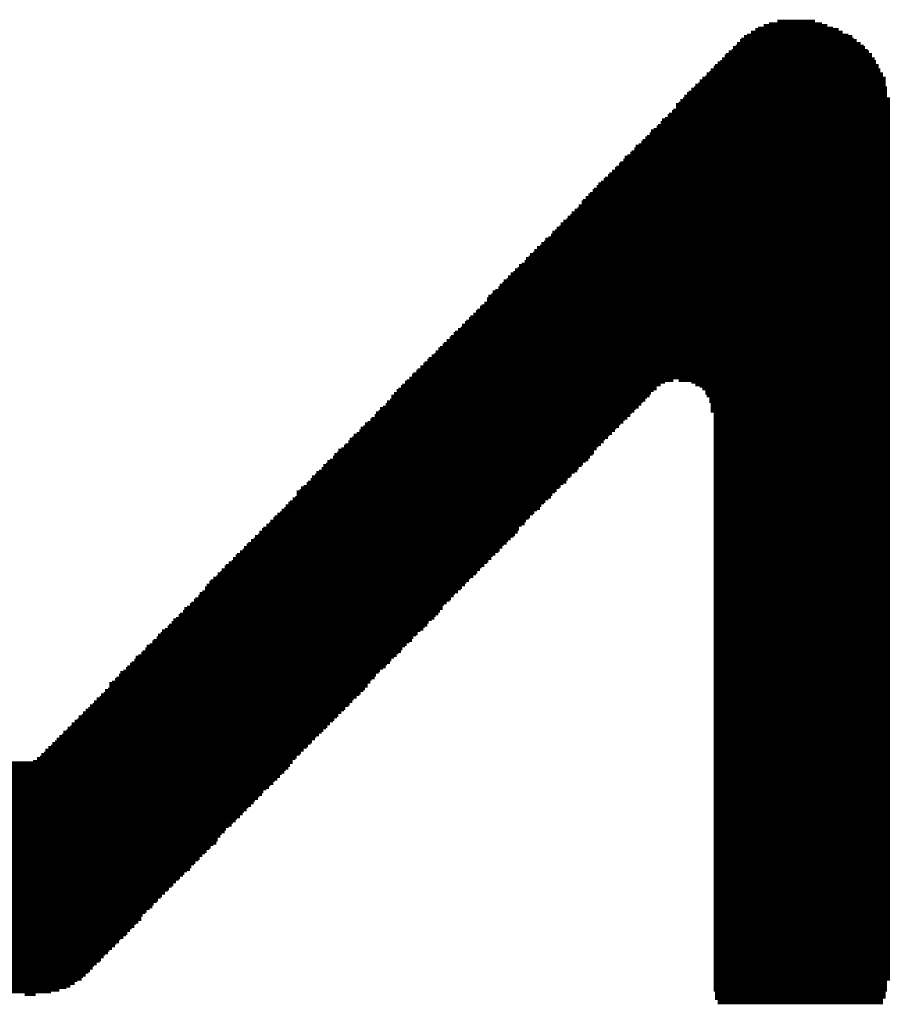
# Model space of a CAD drawing. Extents: x -4 to 126, y -8 to 66.
# Tile 179 of 256: x 97.26 to 98.86, y 21.34 to 23.14. Entities that reach past the tile are written whole.
import ezdxf

# ---------------------------------------------------------------- set-up
doc = ezdxf.new("R2010")
doc.units = 0
doc.layers.add('CLICKER_2_FOR_TMPM4L4A_V104_GTO', color=11, linetype='CONTINUOUS')

msp = doc.modelspace()

# ---------------------------------------------------------------- linework, layer by layer
at = {"layer": 'CLICKER_2_FOR_TMPM4L4A_V104_GTO', "const_width": 0.00508}
for points in [[(98.60788, 23.12162), (98.76028, 23.12162)], [(98.61296, 23.12416), (98.75012, 23.12416)], [(98.62312, 23.12924), (98.73996, 23.12924)], [(98.63328, 23.13178), (98.7298, 23.13178)], [(98.64852, 23.13686), (98.7171, 23.13686)], [(98.58248, 23.10384), (98.78822, 23.10384)], [(98.58756, 23.10892), (98.78568, 23.10892)], [(98.59264, 23.11146), (98.77806, 23.11146)], [(98.60026, 23.11654), (98.7679, 23.11654)], [(98.56724, 23.0886), (98.80854, 23.0886)], [(98.57232, 23.09114), (98.806, 23.09114)], [(98.57486, 23.09622), (98.80092, 23.09622)], [(98.57994, 23.1013), (98.7933, 23.1013)], [(98.54692, 23.06828), (98.82632, 23.06828)], [(98.552, 23.07336), (98.82124, 23.07336)], [(98.55454, 23.0759), (98.82124, 23.0759)], [(98.55962, 23.08098), (98.81616, 23.08098)], [(98.5647, 23.08352), (98.81362, 23.08352)], [(98.53168, 23.05304), (98.83394, 23.05304)], [(98.53422, 23.05558), (98.83394, 23.05558)], [(98.5393, 23.06066), (98.82886, 23.06066)], [(98.54438, 23.0632), (98.82886, 23.0632)], [(98.51136, 23.03272), (98.84664, 23.03272)], [(98.51644, 23.03526), (98.84156, 23.03526)], [(98.51898, 23.04034), (98.84156, 23.04034)], [(98.52406, 23.04288), (98.83648, 23.04288)], [(98.5266, 23.04796), (98.83648, 23.04796)], [(98.49612, 23.01494), (98.84918, 23.01494)], [(98.49866, 23.02002), (98.84664, 23.02002)], [(98.50374, 23.02256), (98.84664, 23.02256)], [(98.50628, 23.02764), (98.84664, 23.02764)], [(98.4758, 22.99462), (98.85426, 22.99462)], [(98.47834, 22.9997), (98.84918, 22.9997)], [(98.48342, 23.00478), (98.84918, 23.00478)], [(98.48596, 23.00732), (98.84918, 23.00732)], [(98.49104, 23.0124), (98.84918, 23.0124)], [(98.4631, 22.98446), (98.85426, 22.98446)], [(98.4631, 22.97938), (98.85426, 22.97938)], [(98.46818, 22.987), (98.85426, 22.987)], [(98.47072, 22.99208), (98.85426, 22.99208)], [(98.44278, 22.95906), (98.85426, 22.95906)], [(98.44786, 22.96414), (98.85426, 22.96414)], [(98.4504, 22.96668), (98.85426, 22.96668)], [(98.45548, 22.97176), (98.85426, 22.97176)], [(98.45802, 22.9743), (98.85426, 22.9743)], [(98.42754, 22.94382), (98.85426, 22.94382)], [(98.43008, 22.94636), (98.85426, 22.94636)], [(98.43516, 22.95144), (98.85426, 22.95144)], [(98.4377, 22.95652), (98.85426, 22.95652)], [(98.40722, 22.9235), (98.85426, 22.9235)], [(98.40976, 22.92604), (98.85426, 22.92604)], [(98.41484, 22.93112), (98.85426, 22.93112)], [(98.41738, 22.9362), (98.85426, 22.9362)], [(98.42246, 22.93874), (98.85426, 22.93874)], [(98.38944, 22.90826), (98.85426, 22.90826)], [(98.39452, 22.9108), (98.85426, 22.9108)], [(98.3996, 22.91588), (98.85426, 22.91588)], [(98.40214, 22.91842), (98.85426, 22.91842)], [(98.36912, 22.88794), (98.85426, 22.88794)], [(98.3742, 22.89048), (98.85426, 22.89048)], [(98.37928, 22.89556), (98.85426, 22.89556)], [(98.38182, 22.8981), (98.85426, 22.8981)], [(98.3869, 22.90318), (98.85426, 22.90318)], [(98.35388, 22.87016), (98.85426, 22.87016)], [(98.35896, 22.87524), (98.85426, 22.87524)], [(98.3615, 22.87778), (98.85426, 22.87778)], [(98.36658, 22.88286), (98.85426, 22.88286)], [(98.33864, 22.85492), (98.85426, 22.85492)], [(98.34118, 22.85746), (98.85426, 22.85746)], [(98.34626, 22.86254), (98.85426, 22.86254)], [(98.35134, 22.86762), (98.85426, 22.86762)], [(98.31832, 22.8346), (98.85426, 22.8346)], [(98.32086, 22.83968), (98.85426, 22.83968)], [(98.32594, 22.84222), (98.85426, 22.84222)], [(98.33102, 22.8473), (98.85426, 22.8473)], [(98.33356, 22.84984), (98.85426, 22.84984)], [(98.30308, 22.81936), (98.85426, 22.81936)], [(98.30562, 22.8219), (98.85426, 22.8219)], [(98.3107, 22.82698), (98.85426, 22.82698)], [(98.31324, 22.82952), (98.85426, 22.82952)], [(98.2853, 22.79904), (98.85426, 22.79904)], [(98.29038, 22.80666), (98.85426, 22.80666)], [(98.29038, 22.80158), (98.85426, 22.80158)], [(98.29292, 22.8092), (98.85426, 22.8092)], [(98.298, 22.81428), (98.85426, 22.81428)], [(98.26498, 22.77872), (98.85426, 22.77872)], [(98.27006, 22.78126), (98.85426, 22.78126)], [(98.2726, 22.78634), (98.85426, 22.78634)], [(98.27768, 22.79142), (98.85426, 22.79142)], [(98.28276, 22.79396), (98.85426, 22.79396)], [(98.24974, 22.76094), (98.85426, 22.76094)], [(98.25228, 22.76602), (98.85426, 22.76602)], [(98.25736, 22.7711), (98.85426, 22.7711)], [(98.26244, 22.77364), (98.85426, 22.77364)], [(98.2345, 22.7457), (98.85426, 22.7457)], [(98.23704, 22.75078), (98.85426, 22.75078)], [(98.24212, 22.75332), (98.85426, 22.75332)], [(98.24466, 22.7584), (98.85426, 22.7584)], [(98.21418, 22.72538), (98.85426, 22.72538)], [(98.21672, 22.73046), (98.85426, 22.73046)], [(98.2218, 22.733), (98.85426, 22.733)], [(98.22434, 22.73808), (98.85426, 22.73808)], [(98.22942, 22.74062), (98.85426, 22.74062)], [(98.1964, 22.71014), (98.85426, 22.71014)], [(98.20148, 22.71268), (98.85426, 22.71268)], [(98.20402, 22.71776), (98.85426, 22.71776)], [(98.2091, 22.72284), (98.85426, 22.72284)], [(98.17608, 22.68982), (98.85426, 22.68982)], [(98.18116, 22.69236), (98.85426, 22.69236)], [(98.18624, 22.69744), (98.85426, 22.69744)], [(98.18878, 22.70252), (98.85426, 22.70252)], [(98.19386, 22.70506), (98.85426, 22.70506)], [(98.16084, 22.67458), (98.85426, 22.67458)], [(98.16592, 22.67712), (98.85426, 22.67712)], [(98.16846, 22.6822), (98.85426, 22.6822)], [(98.17354, 22.68474), (98.85426, 22.68474)], [(98.14052, 22.65426), (98.85426, 22.65426)], [(98.1456, 22.6568), (98.85426, 22.6568)], [(98.14814, 22.66188), (98.85426, 22.66188)], [(98.15322, 22.66442), (98.85426, 22.66442)], [(98.15576, 22.6695), (98.85426, 22.6695)], [(98.12528, 22.63648), (98.85426, 22.63648)], [(98.12782, 22.64156), (98.85426, 22.64156)], [(98.1329, 22.6441), (98.85426, 22.6441)], [(98.13798, 22.64918), (98.85426, 22.64918)], [(98.11258, 22.62124), (98.85426, 22.62124)], [(98.11766, 22.62886), (98.85426, 22.62886)], [(98.11766, 22.62632), (98.85426, 22.62632)], [(98.1202, 22.63394), (98.85426, 22.63394)], [(98.09226, 22.60092), (98.85426, 22.60092)], [(98.09734, 22.606), (98.85426, 22.606)], [(98.09988, 22.60854), (98.85426, 22.60854)], [(98.10496, 22.61362), (98.85426, 22.61362)], [(98.1075, 22.61616), (98.85426, 22.61616)], [(98.07194, 22.5806), (98.85426, 22.5806)], [(98.07702, 22.58568), (98.85426, 22.58568)], [(98.07956, 22.58822), (98.85426, 22.58822)], [(98.08464, 22.5933), (98.85426, 22.5933)], [(98.08718, 22.59584), (98.85426, 22.59584)], [(98.0567, 22.56536), (98.85426, 22.56536)], [(98.05924, 22.5679), (98.85426, 22.5679)], [(98.06432, 22.57298), (98.85426, 22.57298)], [(98.0694, 22.57552), (98.85426, 22.57552)], [(98.03638, 22.54504), (98.85426, 22.54504)], [(98.03892, 22.54758), (98.85426, 22.54758)], [(98.044, 22.55266), (98.85426, 22.55266)], [(98.04908, 22.55774), (98.85426, 22.55774)], [(98.05162, 22.56028), (98.85426, 22.56028)], [(98.02114, 22.52726), (98.85426, 22.52726)], [(98.02368, 22.53234), (98.85426, 22.53234)], [(98.02876, 22.53742), (98.85426, 22.53742)], [(98.0313, 22.53996), (98.85426, 22.53996)], [(98.00082, 22.50948), (98.85426, 22.50948)], [(98.00336, 22.51202), (98.85426, 22.51202)], [(98.00844, 22.5171), (98.85426, 22.5171)], [(98.01098, 22.51964), (98.85426, 22.51964)], [(98.01606, 22.52472), (98.85426, 22.52472)], [(97.98304, 22.4917), (98.85426, 22.4917)], [(97.98812, 22.49678), (98.85426, 22.49678)], [(97.99066, 22.49932), (98.85426, 22.49932)], [(97.99574, 22.5044), (98.85426, 22.5044)], [(97.9678, 22.47646), (98.44278, 22.47646)], [(97.97034, 22.479), (98.45802, 22.479)], [(97.97542, 22.48408), (98.85426, 22.48408)], [(97.9805, 22.48916), (98.85426, 22.48916)], [(98.46818, 22.479), (98.85426, 22.479)], [(98.49104, 22.47646), (98.85426, 22.47646)], [(97.94748, 22.45614), (98.41738, 22.45614)], [(97.95256, 22.46122), (98.42246, 22.46122)], [(97.9551, 22.46376), (98.42754, 22.46376)], [(97.96018, 22.46884), (98.42754, 22.46884)], [(97.96272, 22.47138), (98.43516, 22.47138)], [(98.49866, 22.47138), (98.85426, 22.47138)], [(98.50628, 22.46884), (98.85426, 22.46884)], [(98.51136, 22.46376), (98.85426, 22.46376)], [(98.51644, 22.46122), (98.85426, 22.46122)], [(98.51644, 22.45614), (98.85426, 22.45614)], [(97.93478, 22.4409), (98.40214, 22.4409)], [(97.93986, 22.44344), (98.40722, 22.44344)], [(97.9424, 22.45106), (98.41484, 22.45106)], [(97.9424, 22.44852), (98.40976, 22.44852)], [(98.51898, 22.45106), (98.85426, 22.45106)], [(98.52406, 22.44852), (98.85426, 22.44852)], [(98.52406, 22.44344), (98.85426, 22.44344)], [(98.52406, 22.4409), (98.85426, 22.4409)], [(97.91446, 22.42058), (98.38182, 22.42058)], [(97.91954, 22.42312), (98.3869, 22.42312)], [(97.92208, 22.4282), (98.38944, 22.4282)], [(97.92716, 22.43074), (98.39452, 22.43074)], [(97.93224, 22.43582), (98.3996, 22.43582)], [(98.5266, 22.43582), (98.85426, 22.43582)], [(98.5266, 22.43074), (98.85426, 22.43074)], [(98.5266, 22.4282), (98.85426, 22.4282)], [(98.5266, 22.42312), (98.85426, 22.42312)], [(98.53168, 22.42058), (98.85426, 22.42058)], [(97.89414, 22.40026), (98.3615, 22.40026)], [(97.89922, 22.4028), (98.36658, 22.4028)], [(97.9043, 22.40788), (98.36912, 22.40788)], [(97.90684, 22.41042), (98.3742, 22.41042)], [(97.91192, 22.4155), (98.37928, 22.4155)], [(98.53168, 22.4155), (98.85426, 22.4155)], [(98.53168, 22.41042), (98.85426, 22.41042)], [(98.53168, 22.40788), (98.85426, 22.40788)], [(98.53168, 22.4028), (98.85426, 22.4028)], [(98.53168, 22.40026), (98.85426, 22.40026)], [(97.8789, 22.38248), (98.34626, 22.38248)], [(97.88398, 22.38756), (98.35134, 22.38756)], [(97.88652, 22.39264), (98.35388, 22.39264)], [(97.8916, 22.39518), (98.35896, 22.39518)], [(98.53168, 22.39518), (98.85426, 22.39518)], [(98.53168, 22.39264), (98.85426, 22.39264)], [(98.53168, 22.38756), (98.85426, 22.38756)], [(98.53168, 22.38248), (98.85426, 22.38248)], [(97.86366, 22.36724), (98.33102, 22.36724)], [(97.8662, 22.37232), (98.33356, 22.37232)], [(97.87128, 22.37486), (98.33864, 22.37486)], [(97.87382, 22.37994), (98.34118, 22.37994)], [(98.53168, 22.37994), (98.85426, 22.37994)], [(98.53168, 22.37486), (98.85426, 22.37486)], [(98.53168, 22.37232), (98.85426, 22.37232)], [(98.53168, 22.36724), (98.85426, 22.36724)], [(97.84334, 22.34692), (98.31324, 22.34692)], [(97.84588, 22.352), (98.31324, 22.352)], [(97.85096, 22.35454), (98.31832, 22.35454)], [(97.85604, 22.35962), (98.32086, 22.35962)], [(97.85858, 22.36216), (98.32594, 22.36216)], [(98.53168, 22.36216), (98.85426, 22.36216)], [(98.53168, 22.35962), (98.85426, 22.35962)], [(98.53168, 22.35454), (98.85426, 22.35454)], [(98.53168, 22.352), (98.85426, 22.352)], [(98.53168, 22.34692), (98.85426, 22.34692)], [(97.82556, 22.33168), (98.298, 22.33168)], [(97.83064, 22.33422), (98.30308, 22.33422)], [(97.83572, 22.3393), (98.30562, 22.3393)], [(97.83826, 22.34438), (98.3107, 22.34438)], [(98.53168, 22.34438), (98.85426, 22.34438)], [(98.53168, 22.3393), (98.85426, 22.3393)], [(98.53168, 22.33422), (98.85426, 22.33422)], [(98.53168, 22.33168), (98.85426, 22.33168)], [(97.80524, 22.31136), (98.27768, 22.31136)], [(97.81032, 22.3139), (98.28276, 22.3139)], [(97.8154, 22.31898), (98.2853, 22.31898)], [(97.81794, 22.32406), (98.29038, 22.32406)], [(97.82302, 22.3266), (98.29292, 22.3266)], [(98.53168, 22.3266), (98.85426, 22.3266)], [(98.53168, 22.32406), (98.85426, 22.32406)], [(98.53168, 22.31898), (98.85426, 22.31898)], [(98.53168, 22.3139), (98.85426, 22.3139)], [(98.53168, 22.31136), (98.85426, 22.31136)], [(97.79, 22.29358), (98.26244, 22.29358)], [(97.79508, 22.29866), (98.26498, 22.29866)], [(97.79762, 22.30374), (98.27006, 22.30374)], [(97.8027, 22.30628), (98.2726, 22.30628)], [(98.53168, 22.30628), (98.85426, 22.30628)], [(98.53168, 22.30374), (98.85426, 22.30374)], [(98.53168, 22.29866), (98.85426, 22.29866)], [(98.53168, 22.29358), (98.85426, 22.29358)], [(97.76968, 22.2758), (98.24212, 22.2758)], [(97.77476, 22.27834), (98.24466, 22.27834)], [(97.7773, 22.28342), (98.24974, 22.28342)], [(97.78238, 22.28596), (98.25228, 22.28596)], [(97.78746, 22.29104), (98.25736, 22.29104)], [(98.53168, 22.29104), (98.85426, 22.29104)], [(98.53168, 22.28596), (98.85426, 22.28596)], [(98.53168, 22.28342), (98.85426, 22.28342)], [(98.53168, 22.27834), (98.85426, 22.27834)], [(98.53168, 22.2758), (98.85426, 22.2758)], [(97.75698, 22.25802), (98.22434, 22.25802)], [(97.76206, 22.2631), (98.22942, 22.2631)], [(97.76714, 22.26564), (98.2345, 22.26564)], [(97.76968, 22.27072), (98.23704, 22.27072)], [(98.53168, 22.27072), (98.85426, 22.27072)], [(98.53168, 22.26564), (98.85426, 22.26564)], [(98.53168, 22.2631), (98.85426, 22.2631)], [(98.53168, 22.25802), (98.85426, 22.25802)], [(97.74174, 22.24278), (98.2091, 22.24278)], [(97.74682, 22.24532), (98.21418, 22.24532)], [(97.74936, 22.2504), (98.21672, 22.2504)], [(97.75444, 22.25548), (98.2218, 22.25548)], [(98.53168, 22.25548), (98.85426, 22.25548)], [(98.53168, 22.2504), (98.85426, 22.2504)], [(98.53168, 22.24532), (98.85426, 22.24532)], [(98.53168, 22.24278), (98.85426, 22.24278)], [(97.72142, 22.22246), (98.18878, 22.22246)], [(97.7265, 22.22754), (98.19386, 22.22754)], [(97.72904, 22.23008), (98.1964, 22.23008)], [(97.73412, 22.23516), (98.20148, 22.23516)], [(97.7392, 22.2377), (98.20402, 22.2377)], [(98.53168, 22.2377), (98.85426, 22.2377)], [(98.53168, 22.23516), (98.85426, 22.23516)], [(98.53168, 22.23008), (98.85426, 22.23008)], [(98.53168, 22.22754), (98.85426, 22.22754)], [(98.53168, 22.22246), (98.85426, 22.22246)], [(97.7011, 22.20214), (98.17354, 22.20214)], [(97.70618, 22.20722), (98.17608, 22.20722)], [(97.70872, 22.20976), (98.17608, 22.20976)], [(97.7138, 22.21484), (98.18116, 22.21484)], [(97.71888, 22.21738), (98.18624, 22.21738)], [(98.53168, 22.21738), (98.85426, 22.21738)], [(98.53168, 22.21484), (98.85426, 22.21484)], [(98.53168, 22.20976), (98.85426, 22.20976)], [(98.53168, 22.20722), (98.85426, 22.20722)], [(98.53168, 22.20214), (98.85426, 22.20214)], [(97.68586, 22.1869), (98.15576, 22.1869)], [(97.69094, 22.18944), (98.16084, 22.18944)], [(97.69348, 22.19452), (98.16592, 22.19452)], [(97.69856, 22.19706), (98.16846, 22.19706)], [(98.53168, 22.19706), (98.85426, 22.19706)], [(98.53168, 22.19452), (98.85426, 22.19452)], [(98.53168, 22.18944), (98.85426, 22.18944)], [(98.53168, 22.1869), (98.85426, 22.1869)], [(97.66554, 22.16658), (98.13798, 22.16658)], [(97.67062, 22.16912), (98.14052, 22.16912)], [(97.67316, 22.1742), (98.1456, 22.1742)], [(97.67824, 22.17928), (98.14814, 22.17928)], [(97.68078, 22.18182), (98.15322, 22.18182)], [(98.53168, 22.18182), (98.85426, 22.18182)], [(98.53168, 22.17928), (98.85426, 22.17928)], [(98.53168, 22.1742), (98.85426, 22.1742)], [(98.53168, 22.16912), (98.85426, 22.16912)], [(98.53168, 22.16658), (98.85426, 22.16658)], [(97.6503, 22.1488), (98.1202, 22.1488)], [(97.65284, 22.15388), (98.12528, 22.15388)], [(97.65792, 22.15896), (98.12782, 22.15896)], [(97.66046, 22.1615), (98.1329, 22.1615)], [(98.53168, 22.1615), (98.85426, 22.1615)], [(98.53168, 22.15896), (98.85426, 22.15896)], [(98.53168, 22.15388), (98.85426, 22.15388)], [(98.53168, 22.1488), (98.85426, 22.1488)], [(97.63252, 22.13356), (98.10496, 22.13356)], [(97.6376, 22.13864), (98.1075, 22.13864)], [(97.64014, 22.14118), (98.11258, 22.14118)], [(97.64522, 22.14626), (98.11766, 22.14626)], [(98.53168, 22.14626), (98.85426, 22.14626)], [(98.53168, 22.14118), (98.85426, 22.14118)], [(98.53168, 22.13864), (98.85426, 22.13864)], [(98.53168, 22.13356), (98.85426, 22.13356)], [(97.6122, 22.11324), (98.08464, 22.11324)], [(97.61728, 22.11832), (98.08718, 22.11832)], [(97.62236, 22.12086), (98.09226, 22.12086)], [(97.6249, 22.12594), (98.09734, 22.12594)], [(97.62998, 22.12848), (98.09988, 22.12848)], [(98.53168, 22.12848), (98.85426, 22.12848)], [(98.53168, 22.12594), (98.85426, 22.12594)], [(98.53168, 22.12086), (98.85426, 22.12086)], [(98.53168, 22.11832), (98.85426, 22.11832)], [(98.53168, 22.11324), (98.85426, 22.11324)], [(97.60204, 22.10054), (98.07194, 22.10054)], [(97.60204, 22.098), (98.0694, 22.098)], [(97.60458, 22.10562), (98.07702, 22.10562)], [(97.60966, 22.1107), (98.07956, 22.1107)], [(98.53168, 22.1107), (98.85426, 22.1107)], [(98.53168, 22.10562), (98.85426, 22.10562)], [(98.53168, 22.10054), (98.85426, 22.10054)], [(98.53168, 22.098), (98.85426, 22.098)], [(97.58172, 22.07768), (98.04908, 22.07768)], [(97.58426, 22.08022), (98.05162, 22.08022)], [(97.58934, 22.0853), (98.0567, 22.0853)], [(97.59188, 22.09038), (98.05924, 22.09038)], [(97.59696, 22.09292), (98.06432, 22.09292)], [(98.53168, 22.09292), (98.85426, 22.09292)], [(98.53168, 22.09038), (98.85426, 22.09038)], [(98.53168, 22.0853), (98.85426, 22.0853)], [(98.53168, 22.08022), (98.85426, 22.08022)], [(98.53168, 22.07768), (98.85426, 22.07768)], [(97.56394, 22.06244), (98.03638, 22.06244)], [(97.56902, 22.06498), (98.03638, 22.06498)], [(97.5741, 22.07006), (98.03892, 22.07006)], [(97.57664, 22.0726), (98.044, 22.0726)], [(98.53168, 22.0726), (98.85426, 22.0726)], [(98.53168, 22.07006), (98.85426, 22.07006)], [(98.53168, 22.06498), (98.85426, 22.06498)], [(98.53168, 22.06244), (98.85426, 22.06244)], [(97.54362, 22.04212), (98.01606, 22.04212)], [(97.5487, 22.04466), (98.02114, 22.04466)], [(97.55378, 22.04974), (98.02368, 22.04974)], [(97.55632, 22.05228), (98.02876, 22.05228)], [(97.5614, 22.05736), (98.0313, 22.05736)], [(98.53168, 22.05736), (98.85426, 22.05736)], [(98.53168, 22.05228), (98.85426, 22.05228)], [(98.53168, 22.04974), (98.85426, 22.04974)], [(98.53168, 22.04466), (98.85426, 22.04466)], [(98.53168, 22.04212), (98.85426, 22.04212)], [(97.52838, 22.02434), (98.00082, 22.02434)], [(97.53346, 22.02942), (98.00336, 22.02942)], [(97.536, 22.03196), (98.00844, 22.03196)], [(97.54108, 22.03704), (98.01098, 22.03704)], [(98.53168, 22.03704), (98.85426, 22.03704)], [(98.53168, 22.03196), (98.85426, 22.03196)], [(98.53168, 22.02942), (98.85426, 22.02942)], [(98.53168, 22.02434), (98.85426, 22.02434)], [(97.50806, 22.00402), (97.9805, 22.00402)], [(97.51314, 22.0091), (97.98304, 22.0091)], [(97.51568, 22.01418), (97.98812, 22.01418)], [(97.52076, 22.01672), (97.99066, 22.01672)], [(97.5233, 22.0218), (97.99574, 22.0218)], [(98.53168, 22.0218), (98.85426, 22.0218)], [(98.53168, 22.01672), (98.85426, 22.01672)], [(98.53168, 22.01418), (98.85426, 22.01418)], [(98.53168, 22.0091), (98.85426, 22.0091)], [(98.53168, 22.00402), (98.85426, 22.00402)], [(97.49282, 21.98878), (97.96272, 21.98878)], [(97.49536, 21.99386), (97.9678, 21.99386)], [(97.50044, 21.9964), (97.97034, 21.9964)], [(97.50552, 22.00148), (97.97542, 22.00148)], [(98.53168, 22.00148), (98.85426, 22.00148)], [(98.53168, 21.9964), (98.85426, 21.9964)], [(98.53168, 21.99386), (98.85426, 21.99386)], [(98.53168, 21.98878), (98.85426, 21.98878)], [(97.4725, 21.96846), (97.9424, 21.96846)], [(97.47504, 21.97354), (97.94748, 21.97354)], [(97.48012, 21.97608), (97.95256, 21.97608)], [(97.4852, 21.98116), (97.9551, 21.98116)], [(97.48774, 21.9837), (97.96018, 21.9837)], [(98.53168, 21.9837), (98.85426, 21.9837)], [(98.53168, 21.98116), (98.85426, 21.98116)], [(98.53168, 21.97608), (98.85426, 21.97608)], [(98.53168, 21.97354), (98.85426, 21.97354)], [(98.53168, 21.96846), (98.85426, 21.96846)], [(97.45726, 21.95322), (97.92716, 21.95322)], [(97.4598, 21.95576), (97.93224, 21.95576)], [(97.46488, 21.96084), (97.93478, 21.96084)], [(97.46742, 21.96338), (97.93986, 21.96338)], [(98.53168, 21.96338), (98.85426, 21.96338)], [(98.53168, 21.96084), (98.85426, 21.96084)], [(98.53168, 21.95576), (98.85426, 21.95576)], [(98.53168, 21.95322), (98.85426, 21.95322)], [(97.43694, 21.9329), (97.90684, 21.9329)], [(97.43948, 21.93544), (97.91192, 21.93544)], [(97.44456, 21.94052), (97.91446, 21.94052)], [(97.4471, 21.9456), (97.91954, 21.9456)], [(97.45218, 21.94814), (97.92208, 21.94814)], [(98.53168, 21.94814), (98.85426, 21.94814)], [(98.53168, 21.9456), (98.85426, 21.9456)], [(98.53168, 21.94052), (98.85426, 21.94052)], [(98.53168, 21.93544), (98.85426, 21.93544)], [(98.53168, 21.9329), (98.85426, 21.9329)], [(97.42424, 21.91512), (97.89414, 21.91512)], [(97.42678, 21.92528), (97.89922, 21.92528)], [(97.42678, 21.9202), (97.89922, 21.9202)], [(97.43186, 21.92782), (97.9043, 21.92782)], [(98.53168, 21.92782), (98.85426, 21.92782)], [(98.53168, 21.92528), (98.85426, 21.92528)], [(98.53168, 21.9202), (98.85426, 21.9202)], [(98.53168, 21.91512), (98.85426, 21.91512)], [(97.40392, 21.89734), (97.87382, 21.89734)], [(97.409, 21.89988), (97.8789, 21.89988)], [(97.41154, 21.90496), (97.88398, 21.90496)], [(97.41662, 21.9075), (97.88652, 21.9075)], [(97.41916, 21.91258), (97.8916, 21.91258)], [(98.53168, 21.91258), (98.85426, 21.91258)], [(98.53168, 21.9075), (98.85426, 21.9075)], [(98.53168, 21.90496), (98.85426, 21.90496)], [(98.53168, 21.89988), (98.85426, 21.89988)], [(98.53168, 21.89734), (98.85426, 21.89734)], [(97.38868, 21.87956), (97.85858, 21.87956)], [(97.39122, 21.88464), (97.86366, 21.88464)], [(97.3963, 21.88718), (97.8662, 21.88718)], [(97.39884, 21.89226), (97.87128, 21.89226)], [(98.53168, 21.89226), (98.85426, 21.89226)], [(98.53168, 21.88718), (98.85426, 21.88718)], [(98.53168, 21.88464), (98.85426, 21.88464)], [(98.53168, 21.87956), (98.85426, 21.87956)], [(97.3709, 21.86432), (97.84334, 21.86432)], [(97.37598, 21.86686), (97.84588, 21.86686)], [(97.37852, 21.87194), (97.85096, 21.87194)], [(97.3836, 21.87702), (97.85604, 21.87702)], [(98.53168, 21.87702), (98.85426, 21.87702)], [(98.53168, 21.87194), (98.85426, 21.87194)], [(98.53168, 21.86686), (98.85426, 21.86686)], [(98.53168, 21.86432), (98.85426, 21.86432)], [(97.35058, 21.844), (97.82302, 21.844)], [(97.35566, 21.84654), (97.82556, 21.84654)], [(97.3582, 21.85162), (97.83064, 21.85162)], [(97.36328, 21.8567), (97.83572, 21.8567)], [(97.36836, 21.85924), (97.83826, 21.85924)], [(98.53168, 21.85924), (98.85426, 21.85924)], [(98.53168, 21.8567), (98.85426, 21.8567)], [(98.53168, 21.85162), (98.85426, 21.85162)], [(98.53168, 21.84654), (98.85426, 21.84654)], [(98.53168, 21.844), (98.85426, 21.844)], [(97.33534, 21.82876), (97.80524, 21.82876)], [(97.34042, 21.8313), (97.81032, 21.8313)], [(97.34296, 21.83638), (97.8154, 21.83638)], [(97.34804, 21.83892), (97.81794, 21.83892)], [(98.53168, 21.83892), (98.85426, 21.83892)], [(98.53168, 21.83638), (98.85426, 21.83638)], [(98.53168, 21.8313), (98.85426, 21.8313)], [(98.53168, 21.82876), (98.85426, 21.82876)], [(97.31502, 21.80844), (97.78746, 21.80844)], [(97.3201, 21.81098), (97.79, 21.81098)], [(97.32264, 21.81606), (97.79508, 21.81606)], [(97.32772, 21.8186), (97.79762, 21.8186)], [(97.33026, 21.82368), (97.8027, 21.82368)], [(98.53168, 21.82368), (98.85426, 21.82368)], [(98.53168, 21.8186), (98.85426, 21.8186)], [(98.53168, 21.81606), (98.85426, 21.81606)], [(98.53168, 21.81098), (98.85426, 21.81098)], [(98.53168, 21.80844), (98.85426, 21.80844)], [(97.2947, 21.78812), (97.76714, 21.78812)], [(97.29978, 21.79066), (97.76968, 21.79066)], [(97.30232, 21.79574), (97.77476, 21.79574)], [(97.3074, 21.79828), (97.7773, 21.79828)], [(97.30994, 21.80336), (97.78238, 21.80336)], [(98.53168, 21.80336), (98.85426, 21.80336)], [(98.53168, 21.79828), (98.85426, 21.79828)], [(98.53168, 21.79574), (98.85426, 21.79574)], [(98.53168, 21.79066), (98.85426, 21.79066)], [(98.53168, 21.78812), (98.85426, 21.78812)], [(96.79432, 21.7805), (97.76206, 21.7805)], [(96.7994, 21.77542), (97.75698, 21.77542)], [(96.80448, 21.77034), (97.75444, 21.77034)], [(97.28708, 21.78304), (97.76206, 21.78304)], [(98.53168, 21.78304), (98.85426, 21.78304)], [(98.53168, 21.7805), (98.85426, 21.7805)], [(98.53168, 21.77542), (98.85426, 21.77542)], [(98.53168, 21.77034), (98.85426, 21.77034)], [(96.80702, 21.7678), (97.74936, 21.7678)], [(96.8121, 21.76272), (97.74682, 21.76272)], [(96.81464, 21.76018), (97.74174, 21.76018)], [(96.81972, 21.7551), (97.7392, 21.7551)], [(98.53168, 21.7678), (98.85426, 21.7678)], [(98.53168, 21.76272), (98.85426, 21.76272)], [(98.53168, 21.76018), (98.85426, 21.76018)], [(98.53168, 21.7551), (98.85426, 21.7551)], [(96.8248, 21.75002), (97.73412, 21.75002)], [(96.82734, 21.74748), (97.72904, 21.74748)], [(96.83242, 21.7424), (97.7265, 21.7424)], [(96.83496, 21.73986), (97.72142, 21.73986)], [(96.84004, 21.73478), (97.71888, 21.73478)], [(98.53168, 21.75002), (98.85426, 21.75002)], [(98.53168, 21.74748), (98.85426, 21.74748)], [(98.53168, 21.7424), (98.85426, 21.7424)], [(98.53168, 21.73986), (98.85426, 21.73986)], [(98.53168, 21.73478), (98.85426, 21.73478)], [(96.84512, 21.73224), (97.7138, 21.73224)], [(96.84766, 21.72716), (97.70872, 21.72716)], [(96.85274, 21.72208), (97.70618, 21.72208)], [(96.85528, 21.71954), (97.7011, 21.71954)], [(98.53168, 21.73224), (98.85426, 21.73224)], [(98.53168, 21.72716), (98.85426, 21.72716)], [(98.53168, 21.72208), (98.85426, 21.72208)], [(98.53168, 21.71954), (98.85426, 21.71954)], [(96.86036, 21.71446), (97.69856, 21.71446)], [(96.8629, 21.71192), (97.69348, 21.71192)], [(96.86798, 21.70684), (97.69094, 21.70684)], [(96.87306, 21.70176), (97.68586, 21.70176)], [(96.8756, 21.69922), (97.68078, 21.69922)], [(98.53168, 21.71446), (98.85426, 21.71446)], [(98.53168, 21.71192), (98.85426, 21.71192)], [(98.53168, 21.70684), (98.85426, 21.70684)], [(98.53168, 21.70176), (98.85426, 21.70176)], [(98.53168, 21.69922), (98.85426, 21.69922)], [(96.88068, 21.69414), (97.67824, 21.69414)], [(96.88322, 21.6916), (97.67316, 21.6916)], [(96.8883, 21.68652), (97.67062, 21.68652)], [(96.89338, 21.68144), (97.66554, 21.68144)], [(98.53168, 21.69414), (98.85426, 21.69414)], [(98.53168, 21.6916), (98.85426, 21.6916)], [(98.53168, 21.68652), (98.85426, 21.68652)], [(98.53168, 21.68144), (98.85426, 21.68144)], [(96.89592, 21.6789), (97.66046, 21.6789)], [(96.901, 21.67382), (97.65792, 21.67382)], [(96.90354, 21.67128), (97.65284, 21.67128)], [(96.90862, 21.6662), (97.6503, 21.6662)], [(96.91116, 21.66366), (97.64522, 21.66366)], [(98.53168, 21.6789), (98.85426, 21.6789)], [(98.53168, 21.67382), (98.85426, 21.67382)], [(98.53168, 21.67128), (98.85426, 21.67128)], [(98.53168, 21.6662), (98.85426, 21.6662)], [(98.53168, 21.66366), (98.85426, 21.66366)], [(96.91624, 21.65858), (97.64014, 21.65858)], [(96.92132, 21.6535), (97.6376, 21.6535)], [(96.92386, 21.65096), (97.63252, 21.65096)], [(96.92894, 21.64588), (97.62998, 21.64588)], [(98.53168, 21.65858), (98.85426, 21.65858)], [(98.53168, 21.6535), (98.85426, 21.6535)], [(98.53168, 21.65096), (98.85426, 21.65096)], [(98.53168, 21.64588), (98.85426, 21.64588)], [(96.92894, 21.64334), (97.6249, 21.64334)], [(96.93148, 21.63826), (97.6249, 21.63826)], [(96.93656, 21.63318), (97.62236, 21.63318)], [(96.94164, 21.63064), (97.61728, 21.63064)], [(98.53168, 21.64334), (98.85426, 21.64334)], [(98.53168, 21.63826), (98.85426, 21.63826)], [(98.53168, 21.63318), (98.85426, 21.63318)], [(98.53168, 21.63064), (98.85426, 21.63064)], [(96.94418, 21.62556), (97.6122, 21.62556)], [(96.94926, 21.62302), (97.60966, 21.62302)], [(96.9518, 21.61794), (97.60458, 21.61794)], [(96.95688, 21.6154), (97.60204, 21.6154)], [(96.96196, 21.61032), (97.59696, 21.61032)], [(98.53168, 21.62556), (98.85426, 21.62556)], [(98.53168, 21.62302), (98.85426, 21.62302)], [(98.53168, 21.61794), (98.85426, 21.61794)], [(98.53168, 21.6154), (98.85426, 21.6154)], [(98.53168, 21.61032), (98.85426, 21.61032)], [(96.9645, 21.60524), (97.59188, 21.60524)], [(96.96958, 21.6027), (97.58934, 21.6027)], [(96.97212, 21.59762), (97.58426, 21.59762)], [(96.9772, 21.59508), (97.58172, 21.59508)], [(96.97974, 21.59), (97.57664, 21.59)], [(98.53168, 21.60524), (98.85426, 21.60524)], [(98.53168, 21.6027), (98.85426, 21.6027)], [(98.53168, 21.59762), (98.85426, 21.59762)], [(98.53168, 21.59508), (98.85426, 21.59508)], [(98.53168, 21.59), (98.85426, 21.59)], [(96.98482, 21.58492), (97.5741, 21.58492)], [(96.9899, 21.58238), (97.56902, 21.58238)], [(96.99244, 21.5773), (97.56394, 21.5773)], [(96.99752, 21.57476), (97.5614, 21.57476)], [(98.53168, 21.58492), (98.85426, 21.58492)], [(98.53168, 21.58238), (98.85426, 21.58238)], [(98.53168, 21.5773), (98.85426, 21.5773)], [(98.53168, 21.57476), (98.85426, 21.57476)], [(97.00006, 21.56968), (97.55632, 21.56968)], [(97.00514, 21.56714), (97.55378, 21.56714)], [(97.01022, 21.56206), (97.5487, 21.56206)], [(97.01276, 21.55698), (97.54362, 21.55698)], [(97.01784, 21.55444), (97.54108, 21.55444)], [(98.53168, 21.56968), (98.85426, 21.56968)], [(98.53168, 21.56714), (98.85426, 21.56714)], [(98.53168, 21.56206), (98.85426, 21.56206)], [(98.53168, 21.55698), (98.85426, 21.55698)], [(98.53168, 21.55444), (98.85426, 21.55444)], [(97.02038, 21.54936), (97.536, 21.54936)], [(97.02546, 21.54682), (97.53346, 21.54682)], [(97.028, 21.54174), (97.52838, 21.54174)], [(97.03308, 21.53666), (97.5233, 21.53666)], [(98.53168, 21.54936), (98.85426, 21.54936)], [(98.53168, 21.54682), (98.85426, 21.54682)], [(98.53168, 21.54174), (98.85426, 21.54174)], [(98.53168, 21.53666), (98.85426, 21.53666)], [(97.03816, 21.53412), (97.52076, 21.53412)], [(97.0407, 21.52904), (97.51568, 21.52904)], [(97.04578, 21.5265), (97.51314, 21.5265)], [(97.04832, 21.52142), (97.50806, 21.52142)], [(98.53168, 21.53412), (98.85426, 21.53412)], [(98.53168, 21.52904), (98.85426, 21.52904)], [(98.53168, 21.5265), (98.85426, 21.5265)], [(98.53168, 21.52142), (98.85426, 21.52142)], [(97.0534, 21.51634), (97.50552, 21.51634)], [(97.05848, 21.5138), (97.50044, 21.5138)], [(97.06102, 21.50872), (97.49536, 21.50872)], [(97.0661, 21.50618), (97.49282, 21.50618)], [(97.0661, 21.5011), (97.48774, 21.5011)], [(98.53168, 21.51634), (98.85426, 21.51634)], [(98.53168, 21.5138), (98.85426, 21.5138)], [(98.53168, 21.50872), (98.85426, 21.50872)], [(98.53168, 21.50618), (98.85426, 21.50618)], [(98.53168, 21.5011), (98.85426, 21.5011)], [(97.06864, 21.49856), (97.4852, 21.49856)], [(97.07372, 21.49348), (97.4852, 21.49348)], [(97.07626, 21.4884), (97.48012, 21.4884)], [(97.08134, 21.48586), (97.47504, 21.48586)], [(98.53168, 21.49856), (98.85426, 21.49856)], [(98.53168, 21.49348), (98.85426, 21.49348)], [(98.53168, 21.4884), (98.85426, 21.4884)], [(98.53168, 21.48586), (98.85426, 21.48586)], [(97.08642, 21.48078), (97.4725, 21.48078)], [(97.08896, 21.47824), (97.46742, 21.47824)], [(97.09404, 21.47316), (97.46488, 21.47316)], [(97.09658, 21.46808), (97.4598, 21.46808)], [(97.10166, 21.46554), (97.45726, 21.46554)], [(98.53168, 21.48078), (98.85426, 21.48078)], [(98.53168, 21.47824), (98.85426, 21.47824)], [(98.53168, 21.47316), (98.85426, 21.47316)], [(98.53168, 21.46808), (98.85426, 21.46808)], [(98.53168, 21.46554), (98.85426, 21.46554)], [(97.10674, 21.46046), (97.45218, 21.46046)], [(97.10928, 21.45792), (97.4471, 21.45792)], [(97.11436, 21.45284), (97.44456, 21.45284)], [(97.1169, 21.4503), (97.43948, 21.4503)], [(98.53168, 21.46046), (98.85426, 21.46046)], [(98.53168, 21.45792), (98.85426, 21.45792)], [(98.53168, 21.45284), (98.85426, 21.45284)], [(98.53168, 21.4503), (98.85426, 21.4503)], [(97.12198, 21.44522), (97.43694, 21.44522)], [(97.12706, 21.44014), (97.43186, 21.44014)], [(97.1296, 21.4376), (97.42678, 21.4376)], [(97.13468, 21.43252), (97.42424, 21.43252)], [(97.13722, 21.42998), (97.41916, 21.42998)], [(98.53168, 21.44522), (98.85426, 21.44522)], [(98.53168, 21.44014), (98.85426, 21.44014)], [(98.53168, 21.4376), (98.85426, 21.4376)], [(98.53168, 21.43252), (98.85426, 21.43252)], [(98.53168, 21.42998), (98.85426, 21.42998)], [(97.1423, 21.4249), (97.41662, 21.4249)], [(97.14484, 21.41982), (97.41154, 21.41982)], [(97.14992, 21.41728), (97.409, 21.41728)], [(97.155, 21.4122), (97.40392, 21.4122)], [(98.53168, 21.4249), (98.85426, 21.4249)], [(98.53168, 21.41982), (98.85426, 21.41982)], [(98.53168, 21.41728), (98.85426, 21.41728)], [(98.53168, 21.4122), (98.85426, 21.4122)], [(97.15754, 21.40966), (97.39884, 21.40966)], [(97.16262, 21.40458), (97.3963, 21.40458)], [(97.16516, 21.3995), (97.39122, 21.3995)], [(97.17024, 21.39696), (97.38868, 21.39696)], [(97.17532, 21.39188), (97.3836, 21.39188)], [(98.53168, 21.40966), (98.85426, 21.40966)], [(98.53168, 21.40458), (98.85426, 21.40458)], [(98.53168, 21.3995), (98.85426, 21.3995)], [(98.53168, 21.39696), (98.85426, 21.39696)], [(98.53168, 21.39188), (98.85426, 21.39188)], [(97.18294, 21.38934), (97.37852, 21.38934)], [(97.18548, 21.38426), (97.37598, 21.38426)], [(97.1931, 21.38172), (97.36836, 21.38172)], [(97.20326, 21.37664), (97.36328, 21.37664)], [(98.53168, 21.38934), (98.85426, 21.38934)], [(98.53168, 21.38426), (98.85426, 21.38426)], [(98.53168, 21.38172), (98.84918, 21.38172)], [(98.53168, 21.37664), (98.84918, 21.37664)], [(97.21088, 21.37156), (97.35566, 21.37156)], [(97.2185, 21.36902), (97.34804, 21.36902)], [(97.22612, 21.36394), (97.33534, 21.36394)], [(97.24136, 21.3614), (97.3201, 21.3614)], [(97.27184, 21.35632), (97.29216, 21.35632)], [(98.53168, 21.37156), (98.84918, 21.37156)], [(98.53168, 21.36902), (98.84918, 21.36902)], [(98.53168, 21.36394), (98.84918, 21.36394)], [(98.53422, 21.3614), (98.84664, 21.3614)], [(98.53422, 21.35632), (98.84664, 21.35632)], [(98.53422, 21.35124), (98.84664, 21.35124)], [(98.53422, 21.3487), (98.84156, 21.3487)], [(98.5393, 21.34362), (98.84156, 21.34362)], [(98.5393, 21.34108), (98.84156, 21.34108)]]:
    msp.add_lwpolyline(points, dxfattribs=at)

doc.saveas('drawing.dxf')
